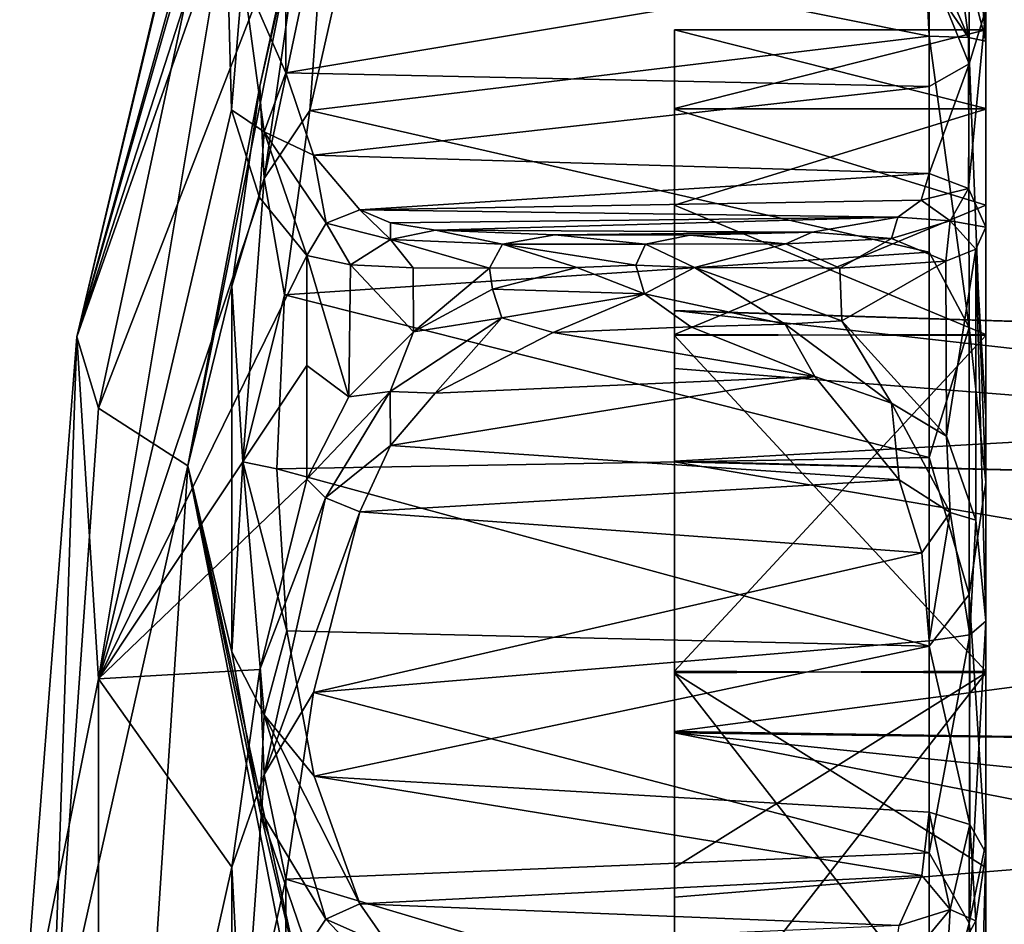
# Model space of a CAD drawing. Extents: x -207 to 207, y 0 to 988.
# Tile 121 of 144: x -96 to -83, y 685 to 697. Entities that reach past the tile are written whole.
import ezdxf

# ---------------------------------------------------------------- set-up
doc = ezdxf.new("R2010")
doc.units = 0
doc.header["$LTSCALE"] = 127.314815
for name, color, linetype in [('586', 7, 'CONTINUOUS'), ('589', 7, 'CONTINUOUS'), ('590', 7, 'CONTINUOUS'), ('598', 7, 'CONTINUOUS'), ('599', 7, 'CONTINUOUS'), ('600', 7, 'CONTINUOUS'), ('607', 7, 'CONTINUOUS'), ('608', 7, 'CONTINUOUS'), ('609', 7, 'CONTINUOUS'), ('610', 7, 'CONTINUOUS'), ('611', 7, 'CONTINUOUS'), ('615', 7, 'CONTINUOUS'), ('616', 7, 'CONTINUOUS'), ('617', 7, 'CONTINUOUS'), ('619', 7, 'CONTINUOUS'), ('635', 7, 'CONTINUOUS'), ('636', 7, 'CONTINUOUS'), ('637', 7, 'CONTINUOUS'), ('638', 7, 'CONTINUOUS'), ('639', 7, 'CONTINUOUS'), ('641', 7, 'CONTINUOUS'), ('642', 7, 'CONTINUOUS'), ('650', 7, 'CONTINUOUS')]:
    doc.layers.add(name, color=color, linetype=linetype)

msp = doc.modelspace()

# ---------------------------------------------------------------- linework, layer by layer
at = {"layer": '586', "color": 7, "linetype": 'CONTINUOUS'}
for points in [[(-92.638, 690.97, -279.602), (-93.268, 688.41, -280.655), (-92.385, 690.719, -279.259), (-92.638, 690.97, -279.602)], [(-93.21, 686.998, -280.635), (-92.385, 690.719, -279.259), (-93.268, 688.41, -280.655), (-93.21, 686.998, -280.635)], [(-92.385, 690.719, -279.259), (-93.21, 686.998, -280.635), (-91.922, 690.531, -279.165), (-92.385, 690.719, -279.259)], [(-91.922, 690.531, -279.165), (-93.21, 686.998, -280.635), (-92.547, 688.1, -280.164), (-91.922, 690.531, -279.165)], [(-93.643, 685.75, -281.289), (-93.21, 686.998, -280.635), (-93.268, 688.41, -280.655), (-93.643, 685.75, -281.289)], [(-92.547, 688.1, -280.164), (-93.21, 686.998, -280.635), (-92.917, 685.587, -280.761), (-92.547, 688.1, -280.164)], [(-93.496, 682.992, -281.113), (-93.21, 686.998, -280.635), (-93.643, 685.75, -281.289), (-93.496, 682.992, -281.113)], [(-93.21, 686.998, -280.635), (-93.496, 682.992, -281.113), (-92.917, 685.587, -280.761), (-93.21, 686.998, -280.635)], [(-93.646, 680.283, -281.294), (-93.496, 682.992, -281.113), (-93.643, 685.75, -281.289), (-93.646, 680.283, -281.294)], [(-92.917, 685.587, -280.761), (-93.496, 682.992, -281.113), (-92.918, 680.433, -280.764), (-92.917, 685.587, -280.761)]]:
    msp.add_3dface(points, dxfattribs=at)
at = {"layer": '589', "color": 7, "linetype": 'CONTINUOUS'}
for points in [[(-93.449, 702.528, -300), (-95.733, 692.883, -300), (-93.268, 701.496, -292.167), (-93.449, 702.528, -300)], [(-93.268, 701.496, -292.167), (-95.733, 692.883, -300), (-93.643, 699.345, -290.485), (-93.268, 701.496, -292.167)], [(-93.643, 699.345, -290.485), (-95.733, 692.883, -300), (-93.722, 698.592, -289.754), (-93.643, 699.345, -290.485)], [(-93.722, 698.592, -289.754), (-95.733, 692.883, -300), (-95.439, 688.282, -289.665), (-93.722, 698.592, -289.754)], [(-93.722, 698.592, -289.754), (-95.439, 688.282, -289.665), (-93.648, 695.937, -286.224), (-93.722, 698.592, -289.754)], [(-93.648, 695.937, -286.224), (-95.439, 688.282, -289.665), (-93.271, 694.758, -283.727), (-93.648, 695.937, -286.224)], [(-93.271, 694.758, -283.727), (-95.439, 688.282, -289.665), (-92.638, 693.979, -281.051), (-93.271, 694.758, -283.727)], [(-92.638, 693.979, -281.051), (-95.439, 688.282, -289.665), (-92.638, 692.501, -280.268), (-92.638, 693.979, -281.051)], [(-95.733, 692.883, -300), (-96.5, 683, -300), (-95.439, 688.282, -289.665), (-95.733, 692.883, -300)], [(-95.439, 688.282, -289.665), (-92.638, 690.97, -279.602), (-92.638, 692.501, -280.268), (-95.439, 688.282, -289.665)], [(-93.268, 688.41, -280.655), (-92.638, 690.97, -279.602), (-95.439, 688.282, -289.665), (-93.268, 688.41, -280.655)], [(-93.643, 685.75, -281.289), (-93.268, 688.41, -280.655), (-95.439, 688.282, -289.665), (-93.643, 685.75, -281.289)], [(-95.439, 688.282, -289.665), (-96.5, 683, -300), (-95.44, 677.722, -289.665), (-95.439, 688.282, -289.665)], [(-93.643, 685.75, -281.289), (-95.439, 688.282, -289.665), (-95.44, 677.722, -289.665), (-93.643, 685.75, -281.289)], [(-93.646, 680.283, -281.294), (-93.643, 685.75, -281.289), (-95.44, 677.722, -289.665), (-93.646, 680.283, -281.294)]]:
    msp.add_3dface(points, dxfattribs=at)
at = {"layer": '590', "color": 7, "linetype": 'CONTINUOUS'}
for points in [[(-95.733, 692.883, -300), (-93.449, 702.528, -300), (-93.77, 701.082, -303.9), (-95.733, 692.883, -300)], [(-93.584, 700.6, -307.427), (-95.733, 692.883, -300), (-93.77, 701.082, -303.9), (-93.584, 700.6, -307.427)], [(-95.438, 691.925, -307.434), (-95.733, 692.883, -300), (-93.584, 700.6, -307.427), (-95.438, 691.925, -307.434)], [(-95.438, 691.925, -307.434), (-93.584, 700.6, -307.427), (-92.638, 699.162, -314.778), (-95.438, 691.925, -307.434)], [(-94.237, 691.149, -314.774), (-95.438, 691.925, -307.434), (-92.638, 699.162, -314.778), (-94.237, 691.149, -314.774)], [(-94.237, 691.149, -314.774), (-92.638, 699.162, -314.778), (-93.269, 696.259, -315.082), (-94.237, 691.149, -314.774)], [(-93.269, 696.259, -315.082), (-92.638, 699.162, -314.778), (-92.638, 699.031, -314.92), (-93.269, 696.259, -315.082)], [(-93.646, 693.565, -315.674), (-94.237, 691.149, -314.774), (-93.269, 696.259, -315.082), (-93.646, 693.565, -315.674)], [(-93.644, 688.645, -318.048), (-94.237, 691.149, -314.774), (-93.646, 693.565, -315.674), (-93.644, 688.645, -318.048)], [(-96.5, 683, -300), (-95.733, 692.883, -300), (-96.067, 683, -307.434), (-96.5, 683, -300)], [(-96.067, 683, -307.434), (-95.733, 692.883, -300), (-95.438, 691.925, -307.434), (-96.067, 683, -307.434)], [(-96.067, 683, -307.434), (-95.438, 691.925, -307.434), (-94.237, 691.149, -314.774), (-96.067, 683, -307.434)], [(-94.772, 683, -314.774), (-96.067, 683, -307.434), (-94.237, 691.149, -314.774), (-94.772, 683, -314.774)], [(-94.772, 683, -314.774), (-94.237, 691.149, -314.774), (-92.638, 683, -321.9), (-94.772, 683, -314.774)], [(-92.638, 683, -321.9), (-94.237, 691.149, -314.774), (-92.638, 683.836, -321.884), (-92.638, 683, -321.9)], [(-92.638, 683.836, -321.884), (-94.237, 691.149, -314.774), (-93.268, 686.522, -319.774), (-92.638, 683.836, -321.884)], [(-93.268, 686.522, -319.774), (-94.237, 691.149, -314.774), (-93.644, 688.645, -318.048), (-93.268, 686.522, -319.774)], [(-92.638, 684.67, -321.836), (-92.638, 683.836, -321.884), (-93.268, 686.522, -319.774), (-92.638, 684.67, -321.836)]]:
    msp.add_3dface(points, dxfattribs=at)
at = {"layer": '598', "color": 7, "linetype": 'CONTINUOUS'}
for points in [[(-84.262, 686.49, -320.603), (-83.979, 685.18, -321.857), (-84.362, 685.638, -321.558), (-84.262, 686.49, -320.603)], [(-83.715, 686.323, -320.443), (-83.979, 685.18, -321.857), (-84.262, 686.49, -320.603), (-83.715, 686.323, -320.443)], [(-83.715, 686.323, -320.443), (-83.632, 685.025, -321.301), (-83.979, 685.18, -321.857), (-83.715, 686.323, -320.443)], [(-83.5, 685.941, -320.074), (-83.632, 685.025, -321.301), (-83.715, 686.323, -320.443), (-83.5, 685.941, -320.074)], [(-84.362, 685.638, -321.558), (-83.979, 685.18, -321.857), (-84.664, 684.966, -322.429), (-84.362, 685.638, -321.558)], [(-92.38, 685.049, -322.038), (-91.922, 685.255, -322.039), (-91.508, 684.662, -322.865), (-92.38, 685.049, -322.038)], [(-83.979, 685.18, -321.857), (-84.027, 684.308, -322.415), (-84.77, 684.23, -323.283), (-83.979, 685.18, -321.857)], [(-83.979, 685.18, -321.857), (-84.77, 684.23, -323.283), (-84.664, 684.966, -322.429), (-83.979, 685.18, -321.857)], [(-83.632, 685.025, -321.301), (-84.027, 684.308, -322.415), (-83.979, 685.18, -321.857), (-83.632, 685.025, -321.301)], [(-91.513, 684.134, -323.445), (-92.638, 684.67, -321.836), (-92.38, 685.049, -322.038), (-91.513, 684.134, -323.445)], [(-91.513, 684.134, -323.445), (-92.38, 685.049, -322.038), (-91.508, 684.662, -322.865), (-91.513, 684.134, -323.445)]]:
    msp.add_3dface(points, dxfattribs=at)
at = {"layer": '599', "color": 7, "linetype": 'CONTINUOUS'}
for points in [[(-93.269, 696.259, -315.082), (-92.638, 699.031, -314.92), (-93.209, 695.016, -315.71), (-93.269, 696.259, -315.082)], [(-92.638, 699.031, -314.92), (-92.374, 698.951, -315.347), (-93.209, 695.016, -315.71), (-92.638, 699.031, -314.92)], [(-93.209, 695.016, -315.71), (-92.374, 698.951, -315.347), (-92.597, 695.932, -315.699), (-93.209, 695.016, -315.71)], [(-92.597, 695.932, -315.699), (-92.374, 698.951, -315.347), (-92.015, 698.491, -315.501), (-92.597, 695.932, -315.699)], [(-93.646, 693.565, -315.674), (-93.269, 696.259, -315.082), (-93.209, 695.016, -315.71), (-93.646, 693.565, -315.674)], [(-92.938, 693.451, -316.282), (-93.209, 695.016, -315.71), (-92.597, 695.932, -315.699), (-92.938, 693.451, -316.282)], [(-93.646, 693.565, -315.674), (-93.209, 695.016, -315.71), (-93.496, 691.201, -317.013), (-93.646, 693.565, -315.674)], [(-93.496, 691.201, -317.013), (-93.209, 695.016, -315.71), (-92.938, 693.451, -316.282), (-93.496, 691.201, -317.013)], [(-93.644, 688.645, -318.048), (-93.646, 693.565, -315.674), (-93.496, 691.201, -317.013), (-93.644, 688.645, -318.048)], [(-93.041, 691.11, -317.225), (-93.496, 691.201, -317.013), (-92.938, 693.451, -316.282), (-93.041, 691.11, -317.225)], [(-93.644, 688.645, -318.048), (-93.496, 691.201, -317.013), (-93.21, 687.8, -319.182), (-93.644, 688.645, -318.048)], [(-93.21, 687.8, -319.182), (-93.496, 691.201, -317.013), (-92.906, 688.928, -318.518), (-93.21, 687.8, -319.182)], [(-92.906, 688.928, -318.518), (-93.496, 691.201, -317.013), (-93.041, 691.11, -317.225), (-92.906, 688.928, -318.518)], [(-92.536, 686.973, -320.122), (-93.21, 687.8, -319.182), (-92.906, 688.928, -318.518), (-92.536, 686.973, -320.122)], [(-93.268, 686.522, -319.774), (-93.644, 688.645, -318.048), (-93.21, 687.8, -319.182), (-93.268, 686.522, -319.774)], [(-92.38, 685.049, -322.038), (-93.268, 686.522, -319.774), (-93.21, 687.8, -319.182), (-92.38, 685.049, -322.038)], [(-91.922, 685.255, -322.039), (-92.38, 685.049, -322.038), (-93.21, 687.8, -319.182), (-91.922, 685.255, -322.039)], [(-91.922, 685.255, -322.039), (-93.21, 687.8, -319.182), (-92.536, 686.973, -320.122), (-91.922, 685.255, -322.039)], [(-92.638, 684.67, -321.836), (-93.268, 686.522, -319.774), (-92.38, 685.049, -322.038), (-92.638, 684.67, -321.836)]]:
    msp.add_3dface(points, dxfattribs=at)
at = {"layer": '600', "color": 7, "linetype": 'CONTINUOUS'}
for points in [[(-83.978, 698.73, -315.332), (-83.731, 696.912, -315.36), (-84.417, 698.491, -315.501), (-83.978, 698.73, -315.332)], [(-83.731, 696.912, -315.36), (-83.978, 698.73, -315.332), (-83.5, 696.861, -314.816), (-83.731, 696.912, -315.36)], [(-83.5, 696.861, -314.816), (-83.978, 698.73, -315.332), (-83.634, 698.401, -314.865), (-83.5, 696.861, -314.816)], [(-84.417, 698.491, -315.501), (-83.731, 696.912, -315.36), (-84.3, 697.745, -315.518), (-84.417, 698.491, -315.501)], [(-84.262, 696.932, -315.574), (-84.3, 697.745, -315.518), (-83.731, 696.912, -315.36), (-84.262, 696.932, -315.574)]]:
    msp.add_3dface(points, dxfattribs=at)
at = {"layer": '607', "color": 7, "linetype": 'CONTINUOUS'}
for points in [[(-92.917, 699.654, -290.027), (-93.496, 697.762, -288.218), (-92.918, 696.439, -285.999), (-92.917, 699.654, -290.027)], [(-93.722, 698.592, -289.754), (-93.648, 695.937, -286.224), (-93.496, 697.762, -288.218), (-93.722, 698.592, -289.754)], [(-93.648, 695.937, -286.224), (-93.209, 695.642, -284.79), (-93.496, 697.762, -288.218), (-93.648, 695.937, -286.224)], [(-93.496, 697.762, -288.218), (-93.209, 695.642, -284.79), (-92.918, 696.439, -285.999), (-93.496, 697.762, -288.218)], [(-92.918, 696.439, -285.999), (-93.209, 695.642, -284.79), (-92.547, 695.329, -283.645), (-92.918, 696.439, -285.999)], [(-93.648, 695.937, -286.224), (-93.271, 694.758, -283.727), (-93.209, 695.642, -284.79), (-93.648, 695.937, -286.224)], [(-93.271, 694.758, -283.727), (-92.638, 693.979, -281.051), (-93.209, 695.642, -284.79), (-93.271, 694.758, -283.727)], [(-92.638, 693.979, -281.051), (-92.374, 694.412, -281.034), (-93.209, 695.642, -284.79), (-92.638, 693.979, -281.051)], [(-93.209, 695.642, -284.79), (-92.374, 694.412, -281.034), (-92.547, 695.329, -283.645), (-93.209, 695.642, -284.79)], [(-92.374, 694.412, -281.034), (-91.922, 694.594, -281.122), (-92.547, 695.329, -283.645), (-92.374, 694.412, -281.034)]]:
    msp.add_3dface(points, dxfattribs=at)
at = {"layer": '608', "color": 7, "linetype": 'CONTINUOUS'}
for points in [[(-84.262, 695.084, -282.951), (-84.367, 694.724, -281.695), (-83.731, 694.879, -283.019), (-84.262, 695.084, -282.951)], [(-83.978, 694.447, -281.253), (-83.731, 694.879, -283.019), (-84.367, 694.724, -281.695), (-83.978, 694.447, -281.253)], [(-83.731, 694.879, -283.019), (-83.978, 694.447, -281.253), (-83.5, 694.36, -283.19), (-83.731, 694.879, -283.019)], [(-84.683, 694.495, -280.597), (-83.978, 694.447, -281.253), (-84.367, 694.724, -281.695), (-84.683, 694.495, -280.597)], [(-91.922, 694.594, -281.122), (-92.374, 694.412, -281.034), (-91.508, 694.193, -279.363), (-91.922, 694.594, -281.122)], [(-91.922, 694.594, -281.122), (-91.508, 694.193, -279.363), (-91.509, 694.419, -280.124), (-91.922, 694.594, -281.122)], [(-85.837, 694.295, -278.998), (-84.767, 694.21, -279.559), (-84.683, 694.495, -280.597), (-85.837, 694.295, -278.998)], [(-84.767, 694.21, -279.559), (-83.978, 694.447, -281.253), (-84.683, 694.495, -280.597), (-84.767, 694.21, -279.559)], [(-83.978, 694.447, -281.253), (-84.767, 694.21, -279.559), (-84.036, 693.902, -280.351), (-83.978, 694.447, -281.253)], [(-83.634, 694.066, -281.677), (-83.978, 694.447, -281.253), (-84.036, 693.902, -280.351), (-83.634, 694.066, -281.677)], [(-83.5, 694.36, -283.19), (-83.978, 694.447, -281.253), (-83.634, 694.066, -281.677), (-83.5, 694.36, -283.19)], [(-92.374, 694.412, -281.034), (-92.638, 693.979, -281.051), (-92.049, 693.852, -279.697), (-92.374, 694.412, -281.034)], [(-92.374, 694.412, -281.034), (-92.049, 693.852, -279.697), (-91.508, 694.193, -279.363), (-92.374, 694.412, -281.034)], [(-91.509, 694.419, -280.124), (-91.508, 694.193, -279.363), (-90.904, 694.321, -279.297), (-91.509, 694.419, -280.124)], [(-91.508, 694.193, -279.363), (-90.002, 694.133, -278.147), (-90.904, 694.321, -279.297), (-91.508, 694.193, -279.363)], [(-90.904, 694.321, -279.297), (-90.002, 694.133, -278.147), (-89.299, 694.257, -278.296), (-90.904, 694.321, -279.297)], [(-92.049, 693.852, -279.697), (-91.207, 693.811, -278.657), (-91.508, 694.193, -279.363), (-92.049, 693.852, -279.697)], [(-91.207, 693.811, -278.657), (-90.179, 693.81, -277.936), (-91.508, 694.193, -279.363), (-91.207, 693.811, -278.657)], [(-91.508, 694.193, -279.363), (-90.179, 693.81, -277.936), (-90.002, 694.133, -278.147), (-91.508, 694.193, -279.363)], [(-90.002, 694.133, -278.147), (-88.078, 694.13, -277.738), (-89.299, 694.257, -278.296), (-90.002, 694.133, -278.147)], [(-89.299, 694.257, -278.296), (-88.078, 694.13, -277.738), (-87.482, 694.254, -278.205), (-89.299, 694.257, -278.296)], [(-88.078, 694.13, -277.738), (-86.191, 694.135, -278.267), (-87.482, 694.254, -278.205), (-88.078, 694.13, -277.738)], [(-87.482, 694.254, -278.205), (-86.191, 694.135, -278.267), (-85.837, 694.295, -278.998), (-87.482, 694.254, -278.205)], [(-86.191, 694.135, -278.267), (-84.767, 694.21, -279.559), (-85.837, 694.295, -278.998), (-86.191, 694.135, -278.267)], [(-84.767, 694.21, -279.559), (-86.191, 694.135, -278.267), (-85.462, 693.808, -278.443), (-84.767, 694.21, -279.559)], [(-84.036, 693.902, -280.351), (-84.767, 694.21, -279.559), (-85.462, 693.808, -278.443), (-84.036, 693.902, -280.351)], [(-90.179, 693.81, -277.936), (-89.003, 693.818, -277.536), (-90.002, 694.133, -278.147), (-90.179, 693.81, -277.936)], [(-89.003, 693.818, -277.536), (-88.208, 693.847, -277.476), (-90.002, 694.133, -278.147), (-89.003, 693.818, -277.536)], [(-90.002, 694.133, -278.147), (-88.208, 693.847, -277.476), (-88.078, 694.13, -277.738), (-90.002, 694.133, -278.147)], [(-88.208, 693.847, -277.476), (-87.419, 693.818, -277.536), (-88.078, 694.13, -277.738), (-88.208, 693.847, -277.476)], [(-88.078, 694.13, -277.738), (-87.419, 693.818, -277.536), (-86.191, 694.135, -278.267), (-88.078, 694.13, -277.738)], [(-86.191, 694.135, -278.267), (-87.419, 693.818, -277.536), (-85.462, 693.808, -278.443), (-86.191, 694.135, -278.267)]]:
    msp.add_3dface(points, dxfattribs=at)
at = {"layer": '609', "color": 7, "linetype": 'CONTINUOUS'}
for points in [[(-88.094, 693.465, -277.418), (-89.003, 693.818, -277.536), (-90.137, 693.527, -277.779), (-88.094, 693.465, -277.418)], [(-88.208, 693.847, -277.476), (-89.003, 693.818, -277.536), (-88.094, 693.465, -277.418), (-88.208, 693.847, -277.476)], [(-87.419, 693.818, -277.536), (-88.208, 693.847, -277.476), (-88.094, 693.465, -277.418), (-87.419, 693.818, -277.536)], [(-86.201, 693.053, -277.74), (-87.419, 693.818, -277.536), (-88.094, 693.465, -277.418), (-86.201, 693.053, -277.74)], [(-87.419, 693.818, -277.536), (-86.201, 693.053, -277.74), (-85.436, 693.098, -278.122), (-87.419, 693.818, -277.536)], [(-91.199, 692.952, -278.235), (-90.013, 693.14, -277.674), (-90.137, 693.527, -277.779), (-91.199, 692.952, -278.235)], [(-90.013, 693.14, -277.674), (-88.094, 693.465, -277.418), (-90.137, 693.527, -277.779), (-90.013, 693.14, -277.674)], [(-88.094, 693.465, -277.418), (-90.013, 693.14, -277.674), (-89.319, 692.945, -277.671), (-88.094, 693.465, -277.418)], [(-87.467, 693.021, -277.614), (-88.094, 693.465, -277.418), (-89.319, 692.945, -277.671), (-87.467, 693.021, -277.614)], [(-86.201, 693.053, -277.74), (-88.094, 693.465, -277.418), (-87.467, 693.021, -277.614), (-86.201, 693.053, -277.74)], [(-91.513, 692.151, -278.385), (-90.013, 693.14, -277.674), (-91.199, 692.952, -278.235), (-91.513, 692.151, -278.385)], [(-90.013, 693.14, -277.674), (-91.513, 692.151, -278.385), (-90.907, 692.125, -278.243), (-90.013, 693.14, -277.674)], [(-89.319, 692.945, -277.671), (-90.013, 693.14, -277.674), (-90.907, 692.125, -278.243), (-89.319, 692.945, -277.671)], [(-85.8, 692.351, -278.093), (-86.201, 693.053, -277.74), (-87.467, 693.021, -277.614), (-85.8, 692.351, -278.093)], [(-86.201, 693.053, -277.74), (-84.77, 691.994, -278.489), (-85.436, 693.098, -278.122), (-86.201, 693.053, -277.74)], [(-84.77, 691.994, -278.489), (-86.201, 693.053, -277.74), (-85.8, 692.351, -278.093), (-84.77, 691.994, -278.489)], [(-85.436, 693.098, -278.122), (-84.77, 691.994, -278.489), (-84.027, 691.547, -279.237), (-85.436, 693.098, -278.122)], [(-92.071, 692.077, -278.877), (-91.513, 692.151, -278.385), (-91.199, 692.952, -278.235), (-92.071, 692.077, -278.877)], [(-84.664, 690.96, -278.939), (-84.77, 691.994, -278.489), (-85.8, 692.351, -278.093), (-84.664, 690.96, -278.939)], [(-92.638, 690.97, -279.602), (-92.385, 690.719, -279.259), (-91.513, 692.151, -278.385), (-92.638, 690.97, -279.602)], [(-92.638, 690.97, -279.602), (-91.513, 692.151, -278.385), (-92.071, 692.077, -278.877), (-92.638, 690.97, -279.602)], [(-91.513, 692.151, -278.385), (-92.385, 690.719, -279.259), (-91.508, 691.423, -278.678), (-91.513, 692.151, -278.385)], [(-90.907, 692.125, -278.243), (-91.513, 692.151, -278.385), (-91.508, 691.423, -278.678), (-90.907, 692.125, -278.243)], [(-84.77, 691.994, -278.489), (-83.979, 690.519, -279.361), (-84.027, 691.547, -279.237), (-84.77, 691.994, -278.489)], [(-83.979, 690.519, -279.361), (-84.77, 691.994, -278.489), (-84.664, 690.96, -278.939), (-83.979, 690.519, -279.361)], [(-84.027, 691.547, -279.237), (-83.979, 690.519, -279.361), (-83.632, 690.417, -279.929), (-84.027, 691.547, -279.237)], [(-92.385, 690.719, -279.259), (-91.922, 690.531, -279.165), (-91.508, 691.423, -278.678), (-92.385, 690.719, -279.259)], [(-84.362, 689.977, -279.432), (-83.979, 690.519, -279.361), (-84.664, 690.96, -278.939), (-84.362, 689.977, -279.432)], [(-84.262, 688.795, -279.923), (-83.979, 690.519, -279.361), (-84.362, 689.977, -279.432), (-84.262, 688.795, -279.923)], [(-83.715, 688.875, -280.14), (-83.979, 690.519, -279.361), (-84.262, 688.795, -279.923), (-83.715, 688.875, -280.14)], [(-83.979, 690.519, -279.361), (-83.715, 688.875, -280.14), (-83.632, 690.417, -279.929), (-83.979, 690.519, -279.361)], [(-83.715, 688.875, -280.14), (-83.5, 689.06, -280.637), (-83.632, 690.417, -279.929), (-83.715, 688.875, -280.14)]]:
    msp.add_3dface(points, dxfattribs=at)
at = {"layer": '610', "color": 7, "linetype": 'CONTINUOUS'}
for points in [[(-83.5, 694.36, -283.19), (-83.634, 694.066, -281.677), (-83.5, 691.803, -281.721), (-83.5, 694.36, -283.19)], [(-83.634, 694.066, -281.677), (-84.036, 693.902, -280.351), (-84.027, 691.547, -279.237), (-83.634, 694.066, -281.677)], [(-83.634, 694.066, -281.677), (-84.027, 691.547, -279.237), (-83.632, 690.417, -279.929), (-83.634, 694.066, -281.677)], [(-83.5, 689.06, -280.637), (-83.634, 694.066, -281.677), (-83.632, 690.417, -279.929), (-83.5, 689.06, -280.637)], [(-83.634, 694.066, -281.677), (-83.5, 689.06, -280.637), (-83.5, 691.803, -281.721), (-83.634, 694.066, -281.677)], [(-85.462, 693.808, -278.443), (-87.419, 693.818, -277.536), (-85.436, 693.098, -278.122), (-85.462, 693.808, -278.443)], [(-84.036, 693.902, -280.351), (-85.462, 693.808, -278.443), (-85.436, 693.098, -278.122), (-84.036, 693.902, -280.351)], [(-84.036, 693.902, -280.351), (-85.436, 693.098, -278.122), (-84.027, 691.547, -279.237), (-84.036, 693.902, -280.351)]]:
    msp.add_3dface(points, dxfattribs=at)
at = {"layer": '611', "color": 7, "linetype": 'CONTINUOUS'}
for points in [[(-83.5, 696.861, -314.816), (-83.5, 698.862, -312.65), (-83.5, 697.015, -299.985), (-83.5, 696.861, -314.816)], [(-83.5, 698.862, -312.65), (-83.5, 697.288, -288.606), (-83.5, 697.015, -299.985), (-83.5, 698.862, -312.65)], [(-83.5, 697.288, -288.606), (-83.5, 694.36, -283.19), (-83.5, 697.015, -299.985), (-83.5, 697.288, -288.606)], [(-83.5, 695.955, -305.348), (-83.5, 696.861, -314.816), (-83.5, 697.015, -299.985), (-83.5, 695.955, -305.348)], [(-83.5, 697.015, -299.985), (-83.5, 694.36, -283.19), (-83.5, 695.949, -294.639), (-83.5, 697.015, -299.985)], [(-83.5, 690.929, -316.465), (-83.5, 696.861, -314.816), (-83.5, 692.904, -309.916), (-83.5, 690.929, -316.465)], [(-83.5, 692.904, -309.916), (-83.5, 696.861, -314.816), (-83.5, 694.656, -307.782), (-83.5, 692.904, -309.916)], [(-83.5, 694.656, -307.782), (-83.5, 696.861, -314.816), (-83.5, 695.955, -305.348), (-83.5, 694.656, -307.782)], [(-83.5, 695.949, -294.639), (-83.5, 694.36, -283.19), (-83.5, 692.916, -290.096), (-83.5, 695.949, -294.639)], [(-83.5, 694.36, -283.19), (-83.5, 691.803, -281.721), (-83.5, 692.916, -290.096), (-83.5, 694.36, -283.19)], [(-83.5, 691.803, -281.721), (-83.5, 689.06, -280.637), (-83.5, 692.916, -290.096), (-83.5, 691.803, -281.721)], [(-83.5, 692.916, -290.096), (-83.5, 689.06, -280.637), (-83.5, 688.385, -287.06), (-83.5, 692.916, -290.096)], [(-83.5, 688.362, -312.949), (-83.5, 690.929, -316.465), (-83.5, 692.904, -309.916), (-83.5, 688.362, -312.949)], [(-83.5, 685.941, -320.074), (-83.5, 690.929, -316.465), (-83.5, 688.362, -312.949), (-83.5, 685.941, -320.074)], [(-83.5, 689.06, -280.637), (-83.5, 686.078, -281.451), (-83.5, 688.385, -287.06), (-83.5, 689.06, -280.637)], [(-83.5, 688.385, -287.06), (-83.5, 686.078, -281.451), (-83.5, 685.746, -286.256), (-83.5, 688.385, -287.06)], [(-83.5, 683, -314.015), (-83.5, 685.941, -320.074), (-83.5, 688.362, -312.949), (-83.5, 683, -314.015)], [(-83.5, 686.078, -281.451), (-83.5, 683, -281.725), (-83.5, 685.746, -286.256), (-83.5, 686.078, -281.451)], [(-83.5, 684.475, -320.235), (-83.5, 685.941, -320.074), (-83.5, 683, -314.015), (-83.5, 684.475, -320.235)], [(-83.5, 685.746, -286.256), (-83.5, 683, -281.725), (-83.5, 683, -285.985), (-83.5, 685.746, -286.256)]]:
    msp.add_3dface(points, dxfattribs=at)
at = {"layer": '615', "color": 7, "linetype": 'CONTINUOUS'}
msp.add_3dface([(-83.5, 696.861, -314.816), (-83.634, 698.401, -314.865), (-83.5, 698.862, -312.65), (-83.5, 696.861, -314.816)], dxfattribs=at)
at = {"layer": '616', "color": 7, "linetype": 'CONTINUOUS'}
for points in [[(-84.262, 696.932, -315.574), (-83.731, 696.912, -315.36), (-83.723, 693.011, -316.192), (-84.262, 696.932, -315.574)], [(-84.262, 696.932, -315.574), (-83.723, 693.011, -316.192), (-84.262, 694.026, -316.111), (-84.262, 696.932, -315.574)], [(-83.731, 696.912, -315.36), (-83.5, 696.861, -314.816), (-83.5, 690.929, -316.465), (-83.731, 696.912, -315.36)], [(-83.731, 696.912, -315.36), (-83.5, 690.929, -316.465), (-83.723, 693.011, -316.192), (-83.731, 696.912, -315.36)], [(-84.262, 694.026, -316.111), (-83.723, 693.011, -316.192), (-84.262, 691.26, -317.152), (-84.262, 694.026, -316.111)], [(-83.723, 693.011, -316.192), (-83.723, 689.417, -317.923), (-84.262, 691.26, -317.152), (-83.723, 693.011, -316.192)], [(-83.723, 693.011, -316.192), (-83.5, 690.929, -316.465), (-83.723, 689.417, -317.923), (-83.723, 693.011, -316.192)], [(-84.262, 691.26, -317.152), (-83.723, 689.417, -317.923), (-84.262, 688.721, -318.665), (-84.262, 691.26, -317.152)], [(-83.5, 690.929, -316.465), (-83.5, 685.941, -320.074), (-83.723, 689.417, -317.923), (-83.5, 690.929, -316.465)], [(-83.723, 689.417, -317.923), (-83.715, 686.323, -320.443), (-84.262, 688.721, -318.665), (-83.723, 689.417, -317.923)], [(-83.5, 685.941, -320.074), (-83.715, 686.323, -320.443), (-83.723, 689.417, -317.923), (-83.5, 685.941, -320.074)], [(-83.715, 686.323, -320.443), (-84.262, 686.49, -320.603), (-84.262, 688.721, -318.665), (-83.715, 686.323, -320.443)]]:
    msp.add_3dface(points, dxfattribs=at)
at = {"layer": '617', "color": 7, "linetype": 'CONTINUOUS'}
for points in [[(-92.597, 695.932, -315.699), (-92.015, 698.491, -315.501), (-84.262, 696.932, -315.574), (-92.597, 695.932, -315.699)], [(-92.015, 698.491, -315.501), (-84.3, 697.745, -315.518), (-84.262, 696.932, -315.574), (-92.015, 698.491, -315.501)], [(-92.597, 695.932, -315.699), (-84.262, 696.932, -315.574), (-84.262, 694.026, -316.111), (-92.597, 695.932, -315.699)], [(-92.938, 693.451, -316.282), (-92.597, 695.932, -315.699), (-84.262, 694.026, -316.111), (-92.938, 693.451, -316.282)], [(-92.938, 693.451, -316.282), (-84.262, 694.026, -316.111), (-84.262, 691.26, -317.152), (-92.938, 693.451, -316.282)], [(-93.041, 691.11, -317.225), (-92.938, 693.451, -316.282), (-84.262, 691.26, -317.152), (-93.041, 691.11, -317.225)], [(-93.041, 691.11, -317.225), (-84.262, 691.26, -317.152), (-84.262, 688.721, -318.665), (-93.041, 691.11, -317.225)], [(-92.906, 688.928, -318.518), (-93.041, 691.11, -317.225), (-84.262, 688.721, -318.665), (-92.906, 688.928, -318.518)], [(-92.536, 686.973, -320.122), (-92.906, 688.928, -318.518), (-84.262, 688.721, -318.665), (-92.536, 686.973, -320.122)], [(-84.262, 686.49, -320.603), (-92.536, 686.973, -320.122), (-84.262, 688.721, -318.665), (-84.262, 686.49, -320.603)], [(-84.362, 685.638, -321.558), (-91.922, 685.255, -322.039), (-92.536, 686.973, -320.122), (-84.362, 685.638, -321.558)], [(-84.262, 686.49, -320.603), (-84.362, 685.638, -321.558), (-92.536, 686.973, -320.122), (-84.262, 686.49, -320.603)], [(-91.922, 685.255, -322.039), (-84.362, 685.638, -321.558), (-84.664, 684.966, -322.429), (-91.922, 685.255, -322.039)], [(-91.922, 685.255, -322.039), (-84.664, 684.966, -322.429), (-91.508, 684.662, -322.865), (-91.922, 685.255, -322.039)]]:
    msp.add_3dface(points, dxfattribs=at)
at = {"layer": '619', "color": 7, "linetype": 'CONTINUOUS'}
for points in [[(-83.634, 680.98, -321.309), (-83.632, 685.025, -321.301), (-83.5, 685.941, -320.074), (-83.634, 680.98, -321.309)], [(-83.634, 680.98, -321.309), (-83.5, 685.941, -320.074), (-83.5, 684.475, -320.235), (-83.634, 680.98, -321.309)], [(-83.634, 680.98, -321.309), (-84.027, 684.308, -322.415), (-83.632, 685.025, -321.301), (-83.634, 680.98, -321.309)]]:
    msp.add_3dface(points, dxfattribs=at)
at = {"layer": '635', "color": 7, "linetype": 'CONTINUOUS'}
for points in [[(-83.5, 689.06, -280.637), (-83.715, 688.875, -280.14), (-83.723, 684.995, -281.068), (-83.5, 689.06, -280.637)], [(-83.5, 686.078, -281.451), (-83.5, 689.06, -280.637), (-83.723, 684.995, -281.068), (-83.5, 686.078, -281.451)], [(-83.715, 688.875, -280.14), (-84.262, 688.795, -279.923), (-84.262, 685.944, -280.701), (-83.715, 688.875, -280.14)], [(-83.723, 684.995, -281.068), (-83.715, 688.875, -280.14), (-84.262, 685.944, -280.701), (-83.723, 684.995, -281.068)], [(-83.5, 683, -281.725), (-83.5, 686.078, -281.451), (-83.723, 684.995, -281.068), (-83.5, 683, -281.725)], [(-84.262, 683, -280.963), (-83.723, 684.995, -281.068), (-84.262, 685.944, -280.701), (-84.262, 683, -280.963)], [(-83.723, 681.005, -281.068), (-83.723, 684.995, -281.068), (-84.262, 683, -280.963), (-83.723, 681.005, -281.068)], [(-83.723, 681.005, -281.068), (-83.5, 683, -281.725), (-83.723, 684.995, -281.068), (-83.723, 681.005, -281.068)]]:
    msp.add_3dface(points, dxfattribs=at)
at = {"layer": '636', "color": 7, "linetype": 'CONTINUOUS'}
for points in [[(-85.8, 692.351, -278.093), (-87.467, 693.021, -277.614), (-89.319, 692.945, -277.671), (-85.8, 692.351, -278.093)], [(-85.8, 692.351, -278.093), (-89.319, 692.945, -277.671), (-90.907, 692.125, -278.243), (-85.8, 692.351, -278.093)], [(-84.664, 690.96, -278.939), (-85.8, 692.351, -278.093), (-91.508, 691.423, -278.678), (-84.664, 690.96, -278.939)], [(-85.8, 692.351, -278.093), (-90.907, 692.125, -278.243), (-91.508, 691.423, -278.678), (-85.8, 692.351, -278.093)], [(-91.922, 690.531, -279.165), (-84.664, 690.96, -278.939), (-91.508, 691.423, -278.678), (-91.922, 690.531, -279.165)], [(-91.922, 690.531, -279.165), (-84.362, 689.977, -279.432), (-84.664, 690.96, -278.939), (-91.922, 690.531, -279.165)], [(-91.922, 690.531, -279.165), (-92.547, 688.1, -280.164), (-84.362, 689.977, -279.432), (-91.922, 690.531, -279.165)], [(-92.547, 688.1, -280.164), (-84.262, 688.795, -279.923), (-84.362, 689.977, -279.432), (-92.547, 688.1, -280.164)], [(-84.262, 688.795, -279.923), (-92.547, 688.1, -280.164), (-84.262, 685.944, -280.701), (-84.262, 688.795, -279.923)], [(-92.547, 688.1, -280.164), (-92.917, 685.587, -280.761), (-84.262, 685.944, -280.701), (-92.547, 688.1, -280.164)], [(-92.917, 685.587, -280.761), (-84.262, 683, -280.963), (-84.262, 685.944, -280.701), (-92.917, 685.587, -280.761)], [(-92.917, 685.587, -280.761), (-92.918, 680.433, -280.764), (-84.262, 683, -280.963), (-92.917, 685.587, -280.761)]]:
    msp.add_3dface(points, dxfattribs=at)
at = {"layer": '637', "color": 7, "linetype": 'CONTINUOUS'}
for points in [[(-83.723, 696.558, -286.637), (-83.723, 699.045, -289.756), (-84.262, 697.884, -288.131), (-83.723, 696.558, -286.637)], [(-83.723, 696.558, -286.637), (-83.5, 697.288, -288.606), (-83.723, 699.045, -289.756), (-83.723, 696.558, -286.637)], [(-84.262, 696.253, -285.666), (-83.723, 696.558, -286.637), (-84.262, 697.884, -288.131), (-84.262, 696.253, -285.666)], [(-83.731, 694.879, -283.019), (-83.5, 694.36, -283.19), (-83.5, 697.288, -288.606), (-83.731, 694.879, -283.019)], [(-83.731, 694.879, -283.019), (-83.5, 697.288, -288.606), (-83.723, 696.558, -286.637), (-83.731, 694.879, -283.019)], [(-84.262, 695.084, -282.951), (-83.731, 694.879, -283.019), (-83.723, 696.558, -286.637), (-84.262, 695.084, -282.951)], [(-84.262, 695.084, -282.951), (-83.723, 696.558, -286.637), (-84.262, 696.253, -285.666), (-84.262, 695.084, -282.951)]]:
    msp.add_3dface(points, dxfattribs=at)
at = {"layer": '638', "color": 7, "linetype": 'CONTINUOUS'}
for points in [[(-92.917, 699.654, -290.027), (-92.918, 696.439, -285.999), (-84.262, 697.884, -288.131), (-92.917, 699.654, -290.027)], [(-92.918, 696.439, -285.999), (-84.262, 696.253, -285.666), (-84.262, 697.884, -288.131), (-92.918, 696.439, -285.999)], [(-92.918, 696.439, -285.999), (-92.547, 695.329, -283.645), (-84.262, 696.253, -285.666), (-92.918, 696.439, -285.999)], [(-92.547, 695.329, -283.645), (-84.262, 695.084, -282.951), (-84.262, 696.253, -285.666), (-92.547, 695.329, -283.645)], [(-92.547, 695.329, -283.645), (-91.922, 694.594, -281.122), (-84.262, 695.084, -282.951), (-92.547, 695.329, -283.645)], [(-91.922, 694.594, -281.122), (-84.367, 694.724, -281.695), (-84.262, 695.084, -282.951), (-91.922, 694.594, -281.122)], [(-91.922, 694.594, -281.122), (-84.683, 694.495, -280.597), (-84.367, 694.724, -281.695), (-91.922, 694.594, -281.122)], [(-91.922, 694.594, -281.122), (-91.509, 694.419, -280.124), (-84.683, 694.495, -280.597), (-91.922, 694.594, -281.122)], [(-91.509, 694.419, -280.124), (-90.904, 694.321, -279.297), (-84.683, 694.495, -280.597), (-91.509, 694.419, -280.124)], [(-90.904, 694.321, -279.297), (-85.837, 694.295, -278.998), (-84.683, 694.495, -280.597), (-90.904, 694.321, -279.297)], [(-90.904, 694.321, -279.297), (-89.299, 694.257, -278.296), (-85.837, 694.295, -278.998), (-90.904, 694.321, -279.297)], [(-89.299, 694.257, -278.296), (-87.482, 694.254, -278.205), (-85.837, 694.295, -278.998), (-89.299, 694.257, -278.296)]]:
    msp.add_3dface(points, dxfattribs=at)
at = {"layer": '639', "color": 7, "linetype": 'CONTINUOUS'}
for points in [[(-83.5, 695.955, -305.348), (-83.5, 697.015, -299.985), (-87.689, 697.015, -300.015), (-83.5, 695.955, -305.348)], [(-87.689, 695.949, -305.361), (-83.5, 695.955, -305.348), (-87.689, 697.015, -300.015), (-87.689, 695.949, -305.361)], [(-83.5, 697.015, -299.985), (-83.5, 695.949, -294.639), (-87.689, 695.955, -294.652), (-83.5, 697.015, -299.985)], [(-87.689, 697.015, -300.015), (-83.5, 697.015, -299.985), (-87.689, 695.955, -294.652), (-87.689, 697.015, -300.015)], [(-83.5, 694.656, -307.782), (-83.5, 695.955, -305.348), (-87.689, 695.949, -305.361), (-83.5, 694.656, -307.782)], [(-87.689, 695.955, -294.652), (-83.5, 695.949, -294.639), (-87.689, 694.656, -292.218), (-87.689, 695.955, -294.652)], [(-87.689, 692.916, -309.904), (-83.5, 694.656, -307.782), (-87.689, 695.949, -305.361), (-87.689, 692.916, -309.904)], [(-83.5, 695.949, -294.639), (-83.5, 692.916, -290.096), (-87.689, 694.656, -292.218), (-83.5, 695.949, -294.639)], [(-83.5, 692.904, -309.916), (-83.5, 694.656, -307.782), (-87.689, 692.916, -309.904), (-83.5, 692.904, -309.916)], [(-87.689, 694.656, -292.218), (-83.5, 692.916, -290.096), (-87.689, 692.904, -290.084), (-87.689, 694.656, -292.218)], [(-87.689, 688.385, -312.94), (-83.5, 692.904, -309.916), (-87.689, 692.916, -309.904), (-87.689, 688.385, -312.94)], [(-83.5, 692.916, -290.096), (-83.5, 688.385, -287.06), (-87.689, 692.904, -290.084), (-83.5, 692.916, -290.096)], [(-83.5, 688.362, -312.949), (-83.5, 692.904, -309.916), (-87.689, 688.385, -312.94), (-83.5, 688.362, -312.949)], [(-87.689, 692.904, -290.084), (-83.5, 688.385, -287.06), (-87.689, 688.362, -287.051), (-87.689, 692.904, -290.084)], [(-87.689, 685.746, -313.744), (-83.5, 688.362, -312.949), (-87.689, 688.385, -312.94), (-87.689, 685.746, -313.744)], [(-83.5, 688.385, -287.06), (-83.5, 685.746, -286.256), (-87.689, 688.362, -287.051), (-83.5, 688.385, -287.06)], [(-83.5, 683, -314.015), (-83.5, 688.362, -312.949), (-87.689, 683, -314.015), (-83.5, 683, -314.015)], [(-87.689, 683, -314.015), (-83.5, 688.362, -312.949), (-87.689, 685.746, -313.744), (-87.689, 683, -314.015)], [(-83.5, 685.746, -286.256), (-83.5, 683, -285.985), (-87.689, 688.362, -287.051), (-83.5, 685.746, -286.256)], [(-87.689, 688.362, -287.051), (-83.5, 683, -285.985), (-87.689, 683, -285.985), (-87.689, 688.362, -287.051)]]:
    msp.add_3dface(points, dxfattribs=at)
at = {"layer": '641', "color": 7, "linetype": 'CONTINUOUS'}
for points in [[(-87.689, 695.949, -305.361), (-87.689, 697.015, -300.015), (-87.689, 692.458, -304.56), (-87.689, 695.949, -305.361)], [(-87.689, 697.015, -300.015), (-87.689, 695.955, -294.652), (-87.689, 693.236, -297.663), (-87.689, 697.015, -300.015)], [(-87.689, 692.458, -304.56), (-87.689, 697.015, -300.015), (-87.689, 693.237, -302.336), (-87.689, 692.458, -304.56)], [(-87.689, 693.237, -302.336), (-87.689, 697.015, -300.015), (-87.689, 693.236, -297.663), (-87.689, 693.237, -302.336)], [(-87.689, 695.955, -294.652), (-87.689, 694.656, -292.218), (-87.689, 691.214, -293.46), (-87.689, 695.955, -294.652)], [(-87.689, 693.236, -297.663), (-87.689, 695.955, -294.652), (-87.689, 691.214, -293.46), (-87.689, 693.236, -297.663)], [(-87.689, 692.916, -309.904), (-87.689, 695.949, -305.361), (-87.689, 687.555, -309.46), (-87.689, 692.916, -309.904)], [(-87.689, 687.555, -309.46), (-87.689, 695.949, -305.361), (-87.689, 691.202, -306.556), (-87.689, 687.555, -309.46)], [(-87.689, 691.202, -306.556), (-87.689, 695.949, -305.361), (-87.689, 692.458, -304.56), (-87.689, 691.202, -306.556)], [(-87.689, 694.656, -292.218), (-87.689, 692.904, -290.084), (-87.689, 687.575, -290.549), (-87.689, 694.656, -292.218)], [(-87.689, 691.214, -293.46), (-87.689, 694.656, -292.218), (-87.689, 687.575, -290.549), (-87.689, 691.214, -293.46)], [(-87.689, 688.385, -312.94), (-87.689, 692.916, -309.904), (-87.689, 683, -310.5), (-87.689, 688.385, -312.94)], [(-87.689, 683, -310.5), (-87.689, 692.916, -309.904), (-87.689, 687.555, -309.46), (-87.689, 683, -310.5)], [(-87.689, 692.904, -290.084), (-87.689, 688.362, -287.051), (-87.689, 685.347, -289.766), (-87.689, 692.904, -290.084)], [(-87.689, 687.575, -290.549), (-87.689, 692.904, -290.084), (-87.689, 685.347, -289.766), (-87.689, 687.575, -290.549)], [(-87.689, 685.746, -313.744), (-87.689, 688.385, -312.94), (-87.689, 677.638, -312.949), (-87.689, 685.746, -313.744)], [(-87.689, 677.638, -312.949), (-87.689, 688.385, -312.94), (-87.689, 683, -310.5), (-87.689, 677.638, -312.949)], [(-87.689, 688.362, -287.051), (-87.689, 683, -285.985), (-87.689, 680.254, -286.256), (-87.689, 688.362, -287.051)], [(-87.689, 688.362, -287.051), (-87.689, 680.254, -286.256), (-87.689, 677.615, -287.06), (-87.689, 688.362, -287.051)], [(-87.689, 688.362, -287.051), (-87.689, 677.615, -287.06), (-87.689, 683, -289.5), (-87.689, 688.362, -287.051)], [(-87.689, 685.347, -289.766), (-87.689, 688.362, -287.051), (-87.689, 683, -289.5), (-87.689, 685.347, -289.766)], [(-87.689, 683, -314.015), (-87.689, 685.746, -313.744), (-87.689, 677.638, -312.949), (-87.689, 683, -314.015)]]:
    msp.add_3dface(points, dxfattribs=at)
at = {"layer": '642', "color": 7, "linetype": 'CONTINUOUS'}
for points in [[(-87.689, 692.458, -304.56), (-87.689, 693.237, -302.336), (-64.5, 690.633, -306.065), (-87.689, 692.458, -304.56)], [(-87.689, 693.237, -302.336), (-87.689, 693.236, -297.663), (-64.5, 692.507, -302.161), (-87.689, 693.237, -302.336)], [(-64.5, 690.633, -306.065), (-87.689, 693.237, -302.336), (-64.5, 692.507, -302.161), (-64.5, 690.633, -306.065)], [(-87.689, 693.236, -297.663), (-87.689, 691.214, -293.46), (-64.5, 692.507, -297.835), (-87.689, 693.236, -297.663)], [(-64.5, 692.507, -302.161), (-87.689, 693.236, -297.663), (-64.5, 692.507, -297.835), (-64.5, 692.507, -302.161)], [(-64.5, 692.507, -297.835), (-87.689, 691.214, -293.46), (-64.5, 690.62, -293.918), (-64.5, 692.507, -297.835)], [(-87.689, 691.202, -306.556), (-87.689, 692.458, -304.56), (-64.5, 690.633, -306.065), (-87.689, 691.202, -306.556)], [(-87.689, 691.214, -293.46), (-87.689, 687.575, -290.549), (-64.5, 690.62, -293.918), (-87.689, 691.214, -293.46)], [(-87.689, 687.555, -309.46), (-87.689, 691.202, -306.556), (-64.5, 687.25, -308.774), (-87.689, 687.555, -309.46)], [(-64.5, 687.25, -308.774), (-87.689, 691.202, -306.556), (-64.5, 690.633, -306.065), (-64.5, 687.25, -308.774)], [(-64.5, 690.62, -293.918), (-87.689, 687.575, -290.549), (-64.5, 687.232, -291.217), (-64.5, 690.62, -293.918)], [(-87.689, 687.575, -290.549), (-87.689, 685.347, -289.766), (-64.5, 687.232, -291.217), (-87.689, 687.575, -290.549)], [(-87.689, 683, -310.5), (-87.689, 687.555, -309.46), (-64.5, 683, -309.75), (-87.689, 683, -310.5)], [(-64.5, 683, -309.75), (-87.689, 687.555, -309.46), (-64.5, 685.179, -309.503), (-64.5, 683, -309.75)], [(-64.5, 685.179, -309.503), (-87.689, 687.555, -309.46), (-64.5, 687.25, -308.774), (-64.5, 685.179, -309.503)], [(-87.689, 685.347, -289.766), (-87.689, 683, -289.5), (-64.5, 687.232, -291.217), (-87.689, 685.347, -289.766)], [(-87.689, 683, -289.5), (-64.5, 683, -290.25), (-64.5, 687.232, -291.217), (-87.689, 683, -289.5)]]:
    msp.add_3dface(points, dxfattribs=at)
at = {"layer": '650', "color": 7, "linetype": 'CONTINUOUS'}
for points in [[(-92.638, 693.979, -281.051), (-92.638, 692.501, -280.268), (-92.071, 692.077, -278.877), (-92.638, 693.979, -281.051)], [(-92.049, 693.852, -279.697), (-92.638, 693.979, -281.051), (-92.071, 692.077, -278.877), (-92.049, 693.852, -279.697)], [(-92.049, 693.852, -279.697), (-92.071, 692.077, -278.877), (-91.199, 692.952, -278.235), (-92.049, 693.852, -279.697)], [(-91.207, 693.811, -278.657), (-92.049, 693.852, -279.697), (-91.199, 692.952, -278.235), (-91.207, 693.811, -278.657)], [(-90.179, 693.81, -277.936), (-91.207, 693.811, -278.657), (-91.199, 692.952, -278.235), (-90.179, 693.81, -277.936)], [(-90.179, 693.81, -277.936), (-91.199, 692.952, -278.235), (-90.137, 693.527, -277.779), (-90.179, 693.81, -277.936)], [(-89.003, 693.818, -277.536), (-90.179, 693.81, -277.936), (-90.137, 693.527, -277.779), (-89.003, 693.818, -277.536)], [(-92.638, 692.501, -280.268), (-92.638, 690.97, -279.602), (-92.071, 692.077, -278.877), (-92.638, 692.501, -280.268)]]:
    msp.add_3dface(points, dxfattribs=at)

doc.saveas('drawing.dxf')
